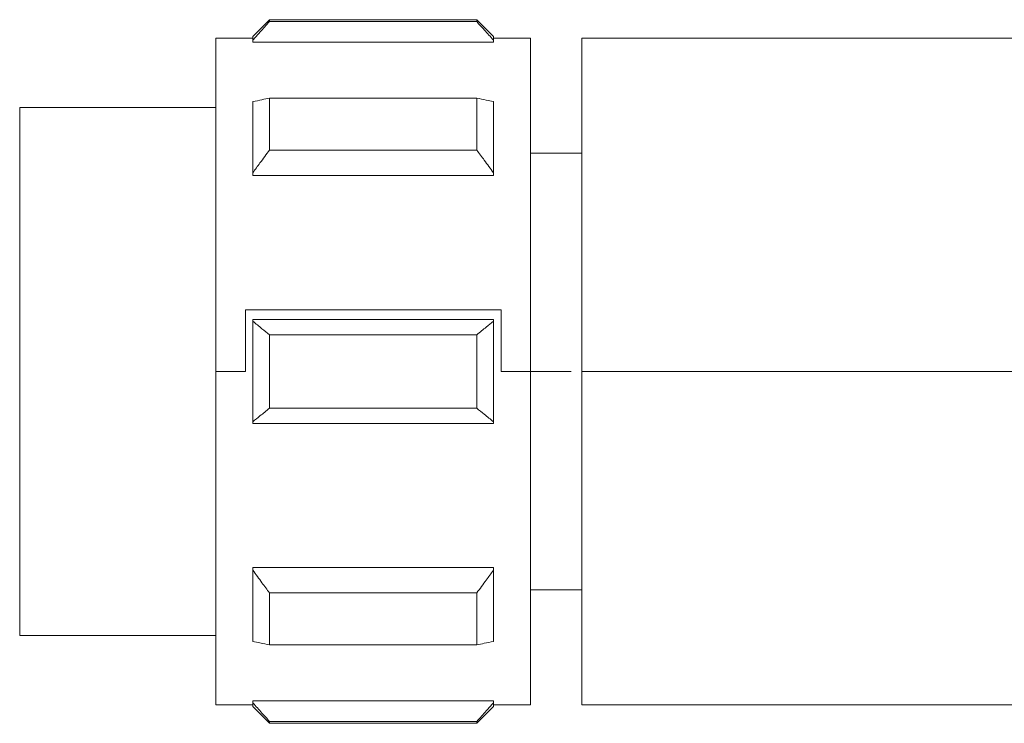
# Model space of a CAD drawing. Header units: millimetres. Extents: x -458 to 1924, y -69 to 430.
# Tile 38 of 49: x 1016 to 1043, y 153 to 172. Entities that reach past the tile are written whole.
import ezdxf

# ---------------------------------------------------------------- set-up
doc = ezdxf.new("R2010")
doc.units = ezdxf.units.MM

# ---------------------------------------------------------------- blocks, each defined once
blk = doc.blocks.new('Drawing View6')
at = {"color": 7, "linetype": 'Continuous', "lineweight": 18}
for p, q in [((-570.127, -7.603), (-570.577, -8.053)), ((-564.527, -7.603), (-570.127, -7.603)), ((-570.127, -7.655), (-570.127, -7.603)), ((-564.527, -7.655), (-570.127, -7.655)), ((-564.077, -8.053), (-564.527, -7.603)), ((-564.527, -7.603), (-564.527, -7.655)), ((-570.577, -8.103), (-571.577, -8.103)), ((-571.577, -17.103), (-571.577, -8.103)), ((-570.577, -8.155), (-570.577, -8.053)), ((-570.577, -8.213), (-570.577, -8.155)), ((-564.077, -8.213), (-570.577, -8.213)), ((-564.077, -8.053), (-564.077, -8.155)), ((-563.077, -8.103), (-564.077, -8.103)), ((-564.077, -8.155), (-564.077, -8.213)), ((-563.077, -8.103), (-563.077, -17.103)), ((-549.689, -8.103), (-561.689, -8.103)), ((-561.689, -8.103), (-561.689, -17.103)), ((-570.577, -11.737), (-570.577, -9.816)), ((-570.127, -11.124), (-570.127, -9.72)), ((-564.527, -9.72), (-570.127, -9.72)), ((-564.527, -9.72), (-564.527, -11.124)), ((-564.077, -9.816), (-564.077, -11.737)), ((-571.577, -9.978), (-576.877, -9.978)), ((-576.877, -12.258), (-576.877, -9.978)), ((-564.527, -11.124), (-570.127, -11.124)), ((-561.689, -11.203), (-563.077, -11.203)), ((-570.577, -11.806), (-570.577, -11.737)), ((-564.077, -11.806), (-570.577, -11.806)), ((-564.077, -11.737), (-564.077, -11.806)), ((-576.877, -24.228), (-576.877, -12.258)), ((-570.777, -17.103), (-570.777, -15.442)), ((-563.87, -15.442), (-570.777, -15.442)), ((-563.87, -17.103), (-563.87, -15.442)), ((-570.577, -15.745), (-570.577, -15.703)), ((-564.077, -15.703), (-570.577, -15.703)), ((-570.577, -18.461), (-570.577, -15.745)), ((-564.077, -15.703), (-564.077, -15.745)), ((-564.077, -15.745), (-564.077, -18.461)), ((-570.127, -18.096), (-570.127, -16.11)), ((-564.527, -16.11), (-570.127, -16.11)), ((-564.527, -16.11), (-564.527, -18.096)), ((-571.577, -17.103), (-570.777, -17.103)), ((-571.577, -26.103), (-571.577, -17.103)), ((-563.87, -17.103), (-563.077, -17.103)), ((-563.077, -17.103), (-563.077, -26.103)), ((-563.077, -17.103), (-561.977, -17.103)), ((-561.689, -17.103), (-561.689, -26.103)), ((-561.689, -17.103), (-548.915, -17.103)), ((-564.527, -18.096), (-570.127, -18.096)), ((-570.577, -18.503), (-570.577, -18.461)), ((-564.077, -18.503), (-570.577, -18.503)), ((-564.077, -18.461), (-564.077, -18.503)), ((-564.077, -22.4), (-570.577, -22.4)), ((-570.577, -22.469), (-570.577, -22.4)), ((-570.577, -24.39), (-570.577, -22.469)), ((-564.077, -22.4), (-564.077, -22.469)), ((-564.077, -22.469), (-564.077, -24.39)), ((-564.527, -23.082), (-570.127, -23.082)), ((-570.127, -24.486), (-570.127, -23.082)), ((-564.527, -23.082), (-564.527, -24.486)), ((-563.077, -23.003), (-561.689, -23.003)), ((-576.877, -24.228), (-571.577, -24.228)), ((-564.527, -24.486), (-570.127, -24.486)), ((-564.077, -25.993), (-570.577, -25.993)), ((-570.577, -26.05), (-570.577, -25.993)), ((-570.577, -26.153), (-570.577, -26.05)), ((-564.077, -25.993), (-564.077, -26.05)), ((-564.077, -26.05), (-564.077, -26.153)), ((-571.577, -26.103), (-570.577, -26.103)), ((-570.577, -26.153), (-570.127, -26.603)), ((-564.527, -26.603), (-564.077, -26.153)), ((-564.077, -26.103), (-563.077, -26.103)), ((-561.689, -26.103), (-549.689, -26.103)), ((-564.527, -26.551), (-570.127, -26.551)), ((-570.127, -26.603), (-570.127, -26.551)), ((-570.127, -26.603), (-564.527, -26.603)), ((-564.527, -26.551), (-564.527, -26.603))]:
    blk.add_line(p, q, dxfattribs=at)
for points, knots in [([(-570.127, -7.655), (-570.213, -7.749), (-570.365, -7.915), (-570.513, -8.083), (-570.577, -8.155)], [0, 0, 0, 0, 0.569214, 1, 1, 1, 1]), ([(-564.077, -8.155), (-564.159, -8.063), (-564.307, -7.895), (-564.459, -7.73), (-564.527, -7.655)], [0, 0, 0, 0, 0.550612, 1, 1, 1, 1]), ([(-570.577, -9.816), (-570.495, -9.798), (-570.347, -9.766), (-570.195, -9.734), (-570.127, -9.72)], [0, 0, 0, 0, 0.550612, 1, 1, 1, 1]), ([(-564.527, -9.72), (-564.441, -9.738), (-564.289, -9.77), (-564.141, -9.802), (-564.077, -9.816)], [0, 0, 0, 0, 0.569214, 1, 1, 1, 1]), ([(-570.127, -11.124), (-570.213, -11.24), (-570.365, -11.443), (-570.513, -11.648), (-570.577, -11.737)], [0, 0, 0, 0, 0.5692143, 1, 1, 1, 1]), ([(-564.077, -11.737), (-564.159, -11.624), (-564.307, -11.418), (-564.459, -11.215), (-564.527, -11.124)], [0, 0, 0, 0, 0.550612, 1, 1, 1, 1]), ([(-570.577, -15.745), (-570.495, -15.812), (-570.347, -15.935), (-570.195, -16.056), (-570.127, -16.11)], [0, 0, 0, 0, 0.550612, 1, 1, 1, 1]), ([(-564.527, -16.11), (-564.441, -16.041), (-564.289, -15.92), (-564.141, -15.797), (-564.077, -15.745)], [0, 0, 0, 0, 0.569214, 1, 1, 1, 1]), ([(-570.127, -18.096), (-570.213, -18.165), (-570.365, -18.286), (-570.513, -18.408), (-570.577, -18.461)], [0, 0, 0, 0, 0.569214, 1, 1, 1, 1]), ([(-564.077, -18.461), (-564.159, -18.394), (-564.307, -18.271), (-564.459, -18.15), (-564.527, -18.096)], [0, 0, 0, 0, 0.550612, 1, 1, 1, 1]), ([(-570.577, -22.469), (-570.495, -22.582), (-570.347, -22.788), (-570.195, -22.991), (-570.127, -23.082)], [0, 0, 0, 0, 0.550612, 1, 1, 1, 1]), ([(-564.527, -23.082), (-564.441, -22.966), (-564.289, -22.763), (-564.141, -22.558), (-564.077, -22.469)], [0, 0, 0, 0, 0.569214, 1, 1, 1, 1]), ([(-570.127, -24.486), (-570.213, -24.468), (-570.365, -24.436), (-570.513, -24.404), (-570.577, -24.39)], [0, 0, 0, 0, 0.569214, 1, 1, 1, 1]), ([(-564.077, -24.39), (-564.159, -24.408), (-564.307, -24.44), (-564.459, -24.471), (-564.527, -24.486)], [0, 0, 0, 0, 0.550612, 1, 1, 1, 1]), ([(-570.577, -26.05), (-570.495, -26.143), (-570.347, -26.311), (-570.195, -26.476), (-570.127, -26.551)], [0, 0, 0, 0, 0.550612, 1, 1, 1, 1]), ([(-564.527, -26.551), (-564.441, -26.456), (-564.289, -26.291), (-564.141, -26.123), (-564.077, -26.05)], [0, 0, 0, 0, 0.5692143, 1, 1, 1, 1])]:
    blk.add_open_spline(points, degree=3, knots=knots, dxfattribs=at)

msp = doc.modelspace()

# ---------------------------------------------------------------- block references
at = {"color": 7, "linetype": 'Continuous', "lineweight": 18}
msp.add_blockref('Drawing View6', (1593.221, 179.211), dxfattribs=at)

doc.saveas('drawing.dxf')
